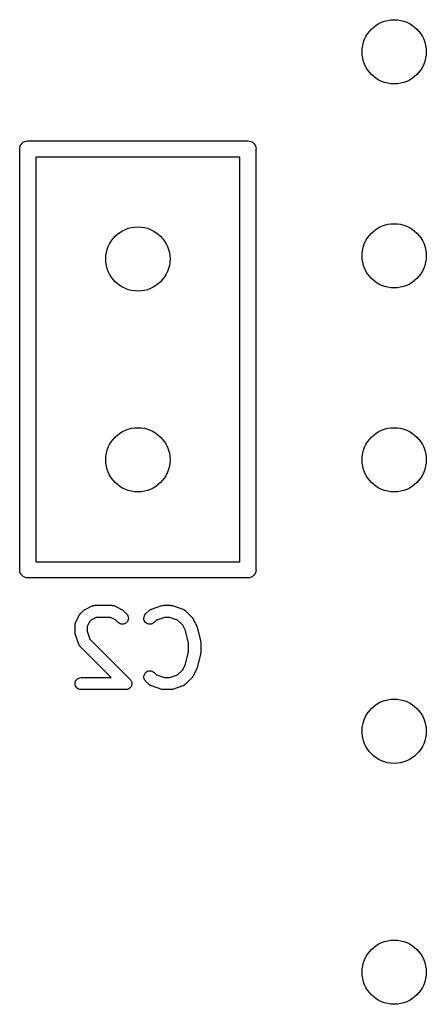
# Model space of a CAD drawing. Extents: x 4.93 to 6.76, y -5.59 to -2.93.
# Tile 1 of 29: x 5.51 to 5.71, y -5.49 to -5.01. Entities that reach past the tile are written whole.
import ezdxf

# ---------------------------------------------------------------- set-up
doc = ezdxf.new("R2010")
doc.units = 0
doc.header["$MEASUREMENT"] = 0
doc.layers.add('BLACK', color=7, linetype='CONTINUOUS')

msp = doc.modelspace()

# ---------------------------------------------------------------- linework, layer by layer
at = {"layer": 'BLACK', "linetype": 'CONTINUOUS'}
for p, q in [((5.51305, -5.06813), (5.51327, -5.06738)), ((5.51327, -5.06738), (5.51364, -5.0667)), ((5.51364, -5.0667), (5.51413, -5.0661)), ((5.51413, -5.0661), (5.51473, -5.06561)), ((5.51473, -5.06561), (5.51542, -5.06524)), ((5.51542, -5.06524), (5.51616, -5.06502)), ((5.51616, -5.06502), (5.51674, -5.06496)), ((5.51674, -5.06496), (5.51693, -5.06494)), ((5.51693, -5.06494), (5.51712, -5.06496)), ((5.51712, -5.06496), (5.62461, -5.06496)), ((5.62461, -5.06496), (5.6248, -5.06494)), ((5.6248, -5.06494), (5.625, -5.06496)), ((5.625, -5.06496), (5.62557, -5.06502)), ((5.62557, -5.06502), (5.62632, -5.06524)), ((5.62632, -5.06524), (5.627, -5.06561)), ((5.627, -5.06561), (5.6276, -5.0661)), ((5.6276, -5.0661), (5.62809, -5.0667)), ((5.62809, -5.0667), (5.62846, -5.06738)), ((5.62846, -5.06738), (5.62868, -5.06813)), ((5.51297, -5.0689), (5.51305, -5.06813)), ((5.51299, -5.06909), (5.51297, -5.0689)), ((5.51299, -5.275), (5.51299, -5.06909)), ((5.52087, -5.07283), (5.52087, -5.27126)), ((5.62087, -5.07283), (5.52087, -5.07283)), ((5.62087, -5.27126), (5.62087, -5.07283)), ((5.62868, -5.06813), (5.62876, -5.0689)), ((5.62876, -5.0689), (5.62874, -5.06909)), ((5.62874, -5.06909), (5.62874, -5.275)), ((5.51297, -5.2752), (5.51299, -5.275)), ((5.51305, -5.27597), (5.51297, -5.2752)), ((5.52087, -5.27126), (5.62087, -5.27126)), ((5.62876, -5.2752), (5.62868, -5.27597)), ((5.62874, -5.275), (5.62876, -5.2752)), ((5.51327, -5.27671), (5.51305, -5.27597)), ((5.51364, -5.27739), (5.51327, -5.27671)), ((5.51379, -5.27758), (5.51364, -5.27739)), ((5.51413, -5.27799), (5.51379, -5.27758)), ((5.51473, -5.27849), (5.51413, -5.27799)), ((5.51542, -5.27885), (5.51473, -5.27849)), ((5.51616, -5.27908), (5.51542, -5.27885)), ((5.51693, -5.27915), (5.51616, -5.27908)), ((5.51712, -5.27913), (5.51693, -5.27915)), ((5.62461, -5.27913), (5.51712, -5.27913)), ((5.6248, -5.27915), (5.62461, -5.27913)), ((5.625, -5.27913), (5.6248, -5.27915)), ((5.62557, -5.27908), (5.625, -5.27913)), ((5.62632, -5.27885), (5.62557, -5.27908)), ((5.627, -5.27849), (5.62632, -5.27885)), ((5.6276, -5.27799), (5.627, -5.27849)), ((5.62809, -5.27739), (5.6276, -5.27799)), ((5.62846, -5.27671), (5.62809, -5.27739)), ((5.62868, -5.27597), (5.62846, -5.27671)), ((5.54447, -5.29502), (5.54459, -5.29491)), ((5.54459, -5.29491), (5.5447, -5.29484)), ((5.5447, -5.29484), (5.54479, -5.29477)), ((5.54479, -5.29477), (5.54494, -5.29469)), ((5.54494, -5.29469), (5.54508, -5.2946)), ((5.54508, -5.2946), (5.54845, -5.29292)), ((5.54845, -5.29292), (5.54849, -5.2929)), ((5.54849, -5.2929), (5.54857, -5.29287)), ((5.54857, -5.29287), (5.54865, -5.29283)), ((5.54865, -5.29283), (5.54884, -5.29277)), ((5.54884, -5.29277), (5.54903, -5.2927)), ((5.54903, -5.2927), (5.54912, -5.29269)), ((5.54912, -5.29269), (5.5492, -5.29266)), ((5.5492, -5.29266), (5.5494, -5.29264)), ((5.5494, -5.29264), (5.5496, -5.29261)), ((5.5496, -5.29261), (5.54969, -5.29261)), ((5.54969, -5.29261), (5.54977, -5.2926)), ((5.54977, -5.2926), (5.55821, -5.2926)), ((5.55821, -5.2926), (5.55825, -5.2926)), ((5.55825, -5.2926), (5.55834, -5.29261)), ((5.55834, -5.29261), (5.55843, -5.29261)), ((5.55843, -5.29261), (5.55863, -5.29265)), ((5.55863, -5.29265), (5.55883, -5.29267)), ((5.55883, -5.29267), (5.55891, -5.29269)), ((5.55891, -5.29269), (5.55899, -5.29271)), ((5.55899, -5.29271), (5.55918, -5.29278)), ((5.55918, -5.29278), (5.55937, -5.29284)), ((5.55937, -5.29284), (5.55945, -5.29288)), ((5.55945, -5.29288), (5.55953, -5.29292)), ((5.55953, -5.29292), (5.56291, -5.2946)), ((5.56291, -5.2946), (5.56294, -5.29462)), ((5.56294, -5.29462), (5.56308, -5.29471)), ((5.56308, -5.29471), (5.56323, -5.29479)), ((5.56323, -5.29479), (5.56332, -5.29487)), ((5.56332, -5.29487), (5.56343, -5.29494)), ((5.56343, -5.29494), (5.56355, -5.29505)), ((5.57653, -5.29501), (5.57669, -5.29489)), ((5.57669, -5.29489), (5.57685, -5.29477)), ((5.57685, -5.29477), (5.57693, -5.29473)), ((5.57693, -5.29473), (5.577, -5.29468)), ((5.577, -5.29468), (5.57718, -5.2946)), ((5.57718, -5.2946), (5.57736, -5.2945)), ((5.57736, -5.2945), (5.57745, -5.29448)), ((5.57745, -5.29448), (5.57753, -5.29444)), ((5.57753, -5.29444), (5.58259, -5.29276)), ((5.58259, -5.29276), (5.58263, -5.29274)), ((5.58263, -5.29274), (5.58279, -5.29271)), ((5.58279, -5.29271), (5.58295, -5.29266)), ((5.58295, -5.29266), (5.58307, -5.29265)), ((5.58307, -5.29265), (5.58319, -5.29262)), ((5.58319, -5.29262), (5.58336, -5.29262)), ((5.58336, -5.29262), (5.58352, -5.2926)), ((5.58352, -5.2926), (5.5869, -5.2926)), ((5.5869, -5.2926), (5.58694, -5.2926)), ((5.58694, -5.2926), (5.5871, -5.29262)), ((5.5871, -5.29262), (5.58727, -5.29263)), ((5.58727, -5.29263), (5.58739, -5.29265)), ((5.58739, -5.29265), (5.58751, -5.29267)), ((5.58751, -5.29267), (5.58767, -5.29272)), ((5.58767, -5.29272), (5.58783, -5.29276)), ((5.58783, -5.29276), (5.59289, -5.29444)), ((5.59289, -5.29444), (5.59293, -5.29446)), ((5.59293, -5.29446), (5.59301, -5.29449)), ((5.59301, -5.29449), (5.59309, -5.29452)), ((5.59309, -5.29452), (5.59327, -5.29461)), ((5.59327, -5.29461), (5.59345, -5.2947)), ((5.59345, -5.2947), (5.59352, -5.29475)), ((5.59352, -5.29475), (5.5936, -5.29479)), ((5.5936, -5.29479), (5.59376, -5.29492)), ((5.59376, -5.29492), (5.59392, -5.29504)), ((5.54038, -5.30099), (5.54207, -5.29761)), ((5.54207, -5.29761), (5.54209, -5.29757)), ((5.54209, -5.29757), (5.54218, -5.29743)), ((5.54218, -5.29743), (5.54226, -5.29729)), ((5.54226, -5.29729), (5.54234, -5.29719)), ((5.54234, -5.29719), (5.5424, -5.29709)), ((5.5424, -5.29709), (5.54252, -5.29697)), ((5.54252, -5.29697), (5.54263, -5.29684)), ((5.54263, -5.29684), (5.54431, -5.29516)), ((5.54431, -5.29516), (5.54434, -5.29513)), ((5.54434, -5.29513), (5.54447, -5.29502)), ((5.54815, -5.29967), (5.54714, -5.30068)), ((5.55047, -5.29851), (5.54815, -5.29967)), ((5.55751, -5.29851), (5.55047, -5.29851)), ((5.55984, -5.29967), (5.55751, -5.29851)), ((5.56119, -5.30102), (5.55984, -5.29967)), ((5.56355, -5.29505), (5.56367, -5.29516)), ((5.56367, -5.29516), (5.56536, -5.29684)), ((5.56536, -5.29684), (5.56539, -5.29687)), ((5.56539, -5.29687), (5.56575, -5.29732)), ((5.56575, -5.29732), (5.56601, -5.29783)), ((5.56616, -5.29954), (5.56599, -5.30009)), ((5.56601, -5.29783), (5.56618, -5.29839)), ((5.56623, -5.29896), (5.56616, -5.29954)), ((5.56618, -5.29839), (5.56623, -5.29896)), ((5.57382, -5.29892), (5.57388, -5.29835)), ((5.57387, -5.29949), (5.57382, -5.29892)), ((5.57404, -5.30005), (5.57387, -5.29949)), ((5.57388, -5.29835), (5.57405, -5.2978)), ((5.57405, -5.2978), (5.57432, -5.29729)), ((5.57432, -5.29729), (5.57468, -5.29684)), ((5.57468, -5.29684), (5.57637, -5.29516)), ((5.57637, -5.29516), (5.5764, -5.29513)), ((5.5764, -5.29513), (5.57647, -5.29507)), ((5.57647, -5.29507), (5.57653, -5.29501)), ((5.584, -5.29851), (5.58005, -5.29982)), ((5.58642, -5.29851), (5.584, -5.29851)), ((5.59036, -5.29982), (5.58642, -5.29851)), ((5.59392, -5.29504), (5.59398, -5.2951)), ((5.59398, -5.2951), (5.59405, -5.29516)), ((5.59405, -5.29516), (5.59742, -5.29853)), ((5.59742, -5.29853), (5.59745, -5.29856)), ((5.59745, -5.29856), (5.59755, -5.29869)), ((5.59755, -5.29869), (5.59767, -5.29881)), ((5.59767, -5.29881), (5.59773, -5.29891)), ((5.59773, -5.29891), (5.59781, -5.29901)), ((5.59781, -5.29901), (5.59788, -5.29916)), ((5.59788, -5.29916), (5.59797, -5.2993)), ((5.59797, -5.2993), (5.59966, -5.30267)), ((5.54007, -5.30226), (5.54008, -5.30218)), ((5.54007, -5.30231), (5.54007, -5.30226)), ((5.54007, -5.30568), (5.54007, -5.30231)), ((5.54008, -5.30209), (5.54012, -5.30189)), ((5.54008, -5.30218), (5.54008, -5.30209)), ((5.54012, -5.30189), (5.54014, -5.30169)), ((5.54014, -5.30169), (5.54016, -5.30161)), ((5.54016, -5.30161), (5.54018, -5.30152)), ((5.54018, -5.30152), (5.54025, -5.30133)), ((5.54025, -5.30133), (5.54031, -5.30114)), ((5.54031, -5.30114), (5.54035, -5.30107)), ((5.54035, -5.30107), (5.54038, -5.30099)), ((5.54714, -5.30068), (5.54598, -5.303)), ((5.54598, -5.303), (5.54598, -5.3052)), ((5.56163, -5.30139), (5.56119, -5.30102)), ((5.56214, -5.30166), (5.56163, -5.30139)), ((5.56269, -5.30183), (5.56214, -5.30166)), ((5.56326, -5.30188), (5.56269, -5.30183)), ((5.56384, -5.30183), (5.56326, -5.30188)), ((5.56439, -5.30167), (5.56384, -5.30183)), ((5.5649, -5.3014), (5.56439, -5.30167)), ((5.56535, -5.30103), (5.5649, -5.3014)), ((5.56572, -5.30059), (5.56535, -5.30103)), ((5.56599, -5.30009), (5.56572, -5.30059)), ((5.57431, -5.30056), (5.57404, -5.30005)), ((5.57467, -5.301), (5.57431, -5.30056)), ((5.57511, -5.30137), (5.57467, -5.301)), ((5.57562, -5.30165), (5.57511, -5.30137)), ((5.57617, -5.30182), (5.57562, -5.30165)), ((5.57674, -5.30188), (5.57617, -5.30182)), ((5.57731, -5.30183), (5.57674, -5.30188)), ((5.57787, -5.30167), (5.57731, -5.30183)), ((5.57838, -5.30141), (5.57787, -5.30167)), ((5.57883, -5.30105), (5.57838, -5.30141)), ((5.57886, -5.30102), (5.57883, -5.30105)), ((5.58005, -5.29982), (5.57886, -5.30102)), ((5.59291, -5.30237), (5.59036, -5.29982)), ((5.59423, -5.30502), (5.59291, -5.30237)), ((5.59966, -5.30267), (5.59968, -5.30271)), ((5.59968, -5.30271), (5.59968, -5.30272)), ((5.59968, -5.30272), (5.59969, -5.30273)), ((5.59969, -5.30273), (5.59978, -5.30299)), ((5.59978, -5.30299), (5.59988, -5.30325)), ((5.59988, -5.30325), (5.59988, -5.30326)), ((5.59988, -5.30326), (5.59988, -5.30328)), ((5.59988, -5.30328), (5.60157, -5.31003)), ((5.54009, -5.30585), (5.54007, -5.30568)), ((5.54009, -5.30601), (5.54009, -5.30585)), ((5.54012, -5.30613), (5.54009, -5.30601)), ((5.54013, -5.30625), (5.54012, -5.30613)), ((5.54018, -5.30641), (5.54013, -5.30625)), ((5.54021, -5.30658), (5.54018, -5.30641)), ((5.54022, -5.30661), (5.54021, -5.30658)), ((5.54191, -5.31168), (5.54022, -5.30661)), ((5.54598, -5.3052), (5.54729, -5.30915)), ((5.54729, -5.30915), (5.56705, -5.3289)), ((5.59575, -5.31111), (5.59423, -5.30502)), ((5.54195, -5.31176), (5.54191, -5.31168)), ((5.54197, -5.31184), (5.54195, -5.31176)), ((5.54206, -5.31202), (5.54197, -5.31184)), ((5.54215, -5.3122), (5.54206, -5.31202)), ((5.5422, -5.31227), (5.54215, -5.3122)), ((5.54224, -5.31235), (5.5422, -5.31227)), ((5.54236, -5.31251), (5.54224, -5.31235)), ((5.54248, -5.31267), (5.54236, -5.31251)), ((5.54254, -5.31273), (5.54248, -5.31267)), ((5.5426, -5.3128), (5.54254, -5.31273)), ((5.54263, -5.31283), (5.5426, -5.3128)), ((5.55783, -5.32804), (5.54263, -5.31283)), ((5.59575, -5.31544), (5.59575, -5.31111)), ((5.60157, -5.31003), (5.60158, -5.31007)), ((5.60158, -5.31007), (5.60159, -5.31012)), ((5.60159, -5.31012), (5.6016, -5.31017)), ((5.6016, -5.31017), (5.60163, -5.3104)), ((5.60163, -5.3104), (5.60166, -5.31064)), ((5.60166, -5.31064), (5.60165, -5.31069)), ((5.60165, -5.31069), (5.60166, -5.31074)), ((5.60166, -5.31074), (5.60166, -5.3158)), ((5.59423, -5.32152), (5.59575, -5.31544)), ((5.60157, -5.31652), (5.59988, -5.32327)), ((5.60158, -5.31647), (5.60157, -5.31652)), ((5.60159, -5.31642), (5.60158, -5.31647)), ((5.60162, -5.31618), (5.60159, -5.31642)), ((5.60166, -5.31595), (5.60162, -5.31618)), ((5.60166, -5.31585), (5.60165, -5.3159)), ((5.60165, -5.3159), (5.60166, -5.31595)), ((5.60166, -5.3158), (5.60166, -5.31585)), ((5.59291, -5.32418), (5.59423, -5.32152)), ((5.59966, -5.32387), (5.59797, -5.32725)), ((5.59967, -5.32385), (5.59966, -5.32386)), ((5.59966, -5.32386), (5.59966, -5.32387)), ((5.59977, -5.32359), (5.59967, -5.32385)), ((5.59987, -5.32334), (5.59977, -5.32359)), ((5.59988, -5.32327), (5.59987, -5.32331)), ((5.59987, -5.32331), (5.59987, -5.32332)), ((5.59987, -5.32332), (5.59987, -5.32334)), ((5.54095, -5.32889), (5.54139, -5.32853)), ((5.54139, -5.32853), (5.5419, -5.32826)), ((5.5419, -5.32826), (5.54245, -5.32809)), ((5.54245, -5.32809), (5.54303, -5.32804)), ((5.54303, -5.32804), (5.55783, -5.32804)), ((5.57382, -5.32758), (5.57388, -5.32701)), ((5.57387, -5.32816), (5.57382, -5.32758)), ((5.57403, -5.32871), (5.57387, -5.32816)), ((5.57388, -5.32701), (5.57405, -5.32646)), ((5.5743, -5.32922), (5.57403, -5.32871)), ((5.57405, -5.32646), (5.57433, -5.32596)), ((5.57433, -5.32596), (5.5747, -5.32551)), ((5.5747, -5.32551), (5.57515, -5.32515)), ((5.57515, -5.32515), (5.57566, -5.32488)), ((5.57566, -5.32488), (5.57621, -5.32472)), ((5.57621, -5.32472), (5.57678, -5.32466)), ((5.57678, -5.32466), (5.57736, -5.32472)), ((5.57736, -5.32472), (5.57791, -5.32489)), ((5.57791, -5.32489), (5.57841, -5.32516)), ((5.57841, -5.32516), (5.57886, -5.32553)), ((5.57886, -5.32553), (5.58005, -5.32672)), ((5.58005, -5.32672), (5.584, -5.32804)), ((5.584, -5.32804), (5.58642, -5.32804)), ((5.58642, -5.32804), (5.59036, -5.32672)), ((5.59036, -5.32672), (5.59291, -5.32418)), ((5.59742, -5.32802), (5.59405, -5.33139)), ((5.59753, -5.32789), (5.59742, -5.32802)), ((5.59764, -5.32777), (5.59753, -5.32789)), ((5.59771, -5.32767), (5.59764, -5.32777)), ((5.59779, -5.32757), (5.59771, -5.32767)), ((5.59786, -5.32742), (5.59779, -5.32757)), ((5.59795, -5.32729), (5.59786, -5.32742)), ((5.59797, -5.32725), (5.59795, -5.32729)), ((5.54007, -5.33097), (5.54013, -5.3304)), ((5.54013, -5.33154), (5.54007, -5.33097)), ((5.54013, -5.3304), (5.5403, -5.32985)), ((5.54029, -5.3321), (5.54013, -5.33154)), ((5.54056, -5.33261), (5.54029, -5.3321)), ((5.5403, -5.32985), (5.54058, -5.32934)), ((5.54092, -5.33306), (5.54056, -5.33261)), ((5.54058, -5.32934), (5.54095, -5.32889)), ((5.54136, -5.33343), (5.54092, -5.33306)), ((5.54186, -5.3337), (5.54136, -5.33343)), ((5.56659, -5.33345), (5.56633, -5.33359)), ((5.56681, -5.33327), (5.56659, -5.33345)), ((5.56659, -5.33345), (5.56659, -5.33345)), ((5.56659, -5.33345), (5.56659, -5.33345)), ((5.56703, -5.33309), (5.56681, -5.33327)), ((5.56704, -5.33309), (5.56703, -5.33309)), ((5.56722, -5.33287), (5.56704, -5.33309)), ((5.56704, -5.33309), (5.56704, -5.33309)), ((5.56705, -5.3289), (5.56707, -5.32892)), ((5.56707, -5.32892), (5.56707, -5.32892)), ((5.56707, -5.32892), (5.56707, -5.32892)), ((5.56707, -5.32892), (5.56708, -5.32893)), ((5.56708, -5.32893), (5.56726, -5.32916)), ((5.5674, -5.33265), (5.56722, -5.33287)), ((5.56726, -5.32916), (5.56743, -5.32937)), ((5.56741, -5.33264), (5.5674, -5.33265)), ((5.56754, -5.3324), (5.56741, -5.33264)), ((5.56741, -5.33264), (5.56741, -5.33264)), ((5.56743, -5.32937), (5.56743, -5.32938)), ((5.56743, -5.32938), (5.56744, -5.32938)), ((5.56744, -5.32938), (5.56757, -5.32964)), ((5.56768, -5.33214), (5.56754, -5.3324)), ((5.56757, -5.32964), (5.5677, -5.32988)), ((5.56777, -5.33186), (5.56768, -5.33213)), ((5.56768, -5.33213), (5.56768, -5.33214)), ((5.56768, -5.33214), (5.56768, -5.33214)), ((5.5677, -5.32988), (5.5677, -5.32989)), ((5.5677, -5.32989), (5.5677, -5.32989)), ((5.5677, -5.32989), (5.56778, -5.33017)), ((5.56785, -5.33159), (5.56777, -5.33186)), ((5.56778, -5.33017), (5.56786, -5.33044)), ((5.56788, -5.3313), (5.56785, -5.33158)), ((5.56785, -5.33158), (5.56785, -5.33159)), ((5.56785, -5.33159), (5.56785, -5.33159)), ((5.56786, -5.33044), (5.56786, -5.33044)), ((5.56786, -5.33044), (5.56786, -5.33045)), ((5.56786, -5.33045), (5.56789, -5.33073)), ((5.56791, -5.33102), (5.56788, -5.3313)), ((5.56789, -5.33073), (5.56791, -5.33101)), ((5.56791, -5.33101), (5.56791, -5.33102)), ((5.56791, -5.33102), (5.56791, -5.33102)), ((5.57465, -5.32967), (5.5743, -5.32922)), ((5.57468, -5.3297), (5.57465, -5.32967)), ((5.57637, -5.33139), (5.57468, -5.3297)), ((5.57644, -5.33145), (5.57637, -5.33139)), ((5.5765, -5.33151), (5.57644, -5.33145)), ((5.57666, -5.33163), (5.5765, -5.33151)), ((5.57682, -5.33176), (5.57666, -5.33163)), ((5.57689, -5.3318), (5.57682, -5.33176)), ((5.57696, -5.33185), (5.57689, -5.3318)), ((5.57715, -5.33193), (5.57696, -5.33185)), ((5.57732, -5.33203), (5.57715, -5.33193)), ((5.57741, -5.33205), (5.57732, -5.33203)), ((5.57749, -5.33209), (5.57741, -5.33205)), ((5.57753, -5.3321), (5.57749, -5.33209)), ((5.58259, -5.33379), (5.57753, -5.3321)), ((5.59289, -5.3321), (5.58783, -5.33379)), ((5.59297, -5.33207), (5.59289, -5.3321)), ((5.59305, -5.33204), (5.59297, -5.33207)), ((5.59323, -5.33195), (5.59305, -5.33204)), ((5.59342, -5.33187), (5.59323, -5.33195)), ((5.59349, -5.33182), (5.59342, -5.33187)), ((5.59357, -5.33178), (5.59349, -5.33182)), ((5.59372, -5.33165), (5.59357, -5.33178)), ((5.59389, -5.33154), (5.59372, -5.33165)), ((5.59395, -5.33147), (5.59389, -5.33154)), ((5.59402, -5.33142), (5.59395, -5.33147)), ((5.59405, -5.33139), (5.59402, -5.33142)), ((5.54241, -5.33388), (5.54186, -5.3337)), ((5.54298, -5.33394), (5.54241, -5.33388)), ((5.54303, -5.33394), (5.54298, -5.33394)), ((5.56496, -5.33394), (5.54303, -5.33394)), ((5.56524, -5.33392), (5.56496, -5.33394)), ((5.56552, -5.33389), (5.56524, -5.33392)), ((5.56553, -5.33389), (5.56552, -5.33389)), ((5.5658, -5.33381), (5.56553, -5.33389)), ((5.56553, -5.33389), (5.56553, -5.33389)), ((5.56608, -5.33372), (5.5658, -5.33381)), ((5.56609, -5.33372), (5.56608, -5.33372)), ((5.56608, -5.33372), (5.56608, -5.33372)), ((5.56633, -5.33359), (5.56609, -5.33372)), ((5.58275, -5.33383), (5.58259, -5.33379)), ((5.58291, -5.33388), (5.58275, -5.33383)), ((5.58303, -5.33389), (5.58291, -5.33388)), ((5.58315, -5.33392), (5.58303, -5.33389)), ((5.58331, -5.33392), (5.58315, -5.33392)), ((5.58348, -5.33394), (5.58331, -5.33392)), ((5.58352, -5.33394), (5.58348, -5.33394)), ((5.5869, -5.33394), (5.58352, -5.33394)), ((5.58706, -5.33393), (5.5869, -5.33394)), ((5.58723, -5.33392), (5.58706, -5.33393)), ((5.58735, -5.3339), (5.58723, -5.33392)), ((5.58747, -5.33389), (5.58735, -5.3339)), ((5.58763, -5.33384), (5.58747, -5.33389)), ((5.58779, -5.3338), (5.58763, -5.33384)), ((5.58783, -5.33379), (5.58779, -5.3338))]:
    msp.add_line(p, q, dxfattribs=at)
at = {"layer": 'BLACK'}
for centre in [(5.69646, -5.02126), (5.69646, -5.12126), (5.57087, -5.12283), (5.57087, -5.22126), (5.69646, -5.22126), (5.69646, -5.35433), (5.69646, -5.47244)]:
    msp.add_circle(centre, 0.01575, dxfattribs=at)

doc.saveas('drawing.dxf')
